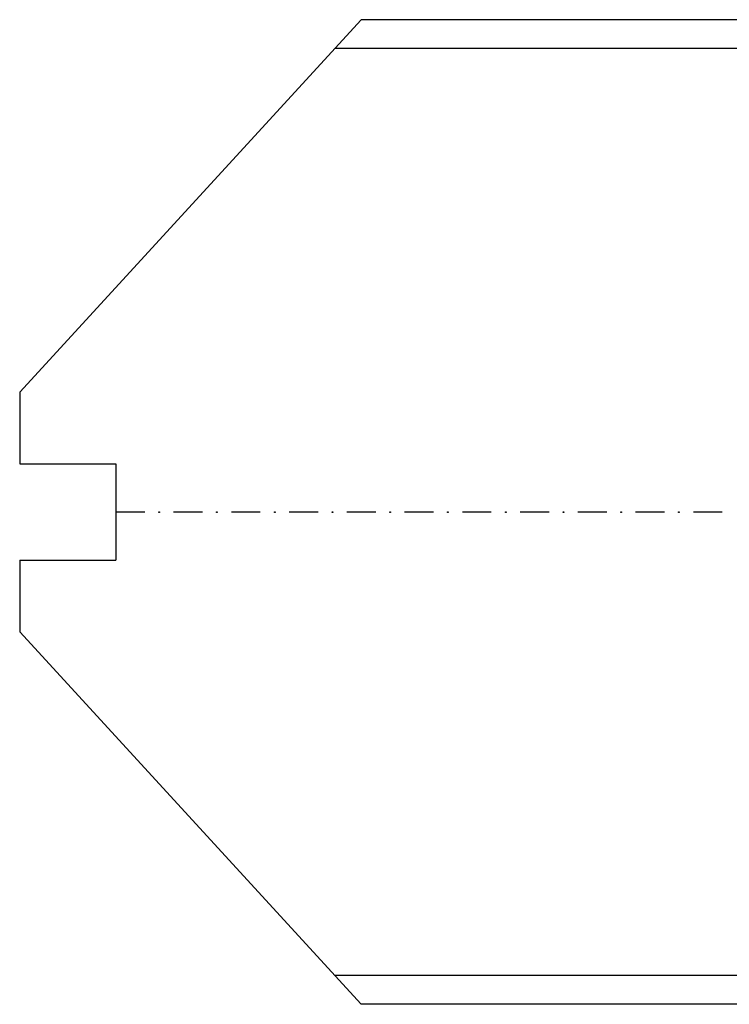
# Model space of a CAD drawing. Header units: feet. Extents: x 0 to 17916, y -1 to 10932.
# Tile 53 of 60: x 420 to 1649, y 1008 to 2713. Entities that reach past the tile are written whole.
import ezdxf

# ---------------------------------------------------------------- set-up
doc = ezdxf.new("R2010")
doc.units = ezdxf.units.FT
doc.header["$MEASUREMENT"] = 0

msp = doc.modelspace()

# ---------------------------------------------------------------- linework, layer by layer
at = {"color": 7}
for p, q in [((420, 2067.5), (1011.3, 2712.7)), ((7591.6, 2712.7), (1011.3, 2712.7)), ((420, 2067.5), (420, 1943.6)), ((420, 1943.6), (586.7, 1943.6)), ((586.7, 1943.6), (586.7, 1776.9)), ((420, 1776.9), (420, 1653)), ((420, 1776.9), (586.7, 1776.9)), ((420, 1653), (1011.3, 1007.9)), ((7591.6, 1007.9), (1011.3, 1007.9))]:
    msp.add_line(p, q, dxfattribs=at)
at = {"color": 82}
for p, q in [((7591.6, 2662.7), (965.7, 2662.7)), ((7591.6, 1057.9), (965.7, 1057.9))]:
    msp.add_line(p, q, dxfattribs=at)
at = {"color": 5}
for p, q in [((586.7, 1860.3), (636.7, 1860.3)), ((661.2, 1860.8), (662.3, 1860.8)), ((661.2, 1859.7), (661.2, 1860.8)), ((662.3, 1859.7), (661.2, 1859.7)), ((662.3, 1860.8), (662.3, 1859.7)), ((686.7, 1860.3), (736.8, 1860.3)), ((761.2, 1860.8), (762.3, 1860.8)), ((761.2, 1859.7), (761.2, 1860.8)), ((762.3, 1859.7), (761.2, 1859.7)), ((762.3, 1860.8), (762.3, 1859.7)), ((786.8, 1860.3), (836.8, 1860.3)), ((861.2, 1860.8), (862.3, 1860.8)), ((861.2, 1859.7), (861.2, 1860.8)), ((862.3, 1859.7), (861.2, 1859.7)), ((862.3, 1860.8), (862.3, 1859.7)), ((886.8, 1860.3), (936.8, 1860.3)), ((961.2, 1860.8), (962.4, 1860.8)), ((961.2, 1859.7), (961.2, 1860.8)), ((962.4, 1859.7), (961.2, 1859.7)), ((962.4, 1860.8), (962.4, 1859.7)), ((986.8, 1860.3), (1036.8, 1860.3)), ((1061.3, 1860.8), (1062.4, 1860.8)), ((1061.3, 1859.7), (1061.3, 1860.8)), ((1062.4, 1859.7), (1061.3, 1859.7)), ((1062.4, 1860.8), (1062.4, 1859.7)), ((1086.8, 1860.3), (1136.8, 1860.3)), ((1161.3, 1860.8), (1162.4, 1860.8)), ((1161.3, 1859.7), (1161.3, 1860.8)), ((1162.4, 1859.7), (1161.3, 1859.7)), ((1162.4, 1860.8), (1162.4, 1859.7)), ((1186.8, 1860.3), (1236.9, 1860.3)), ((1261.3, 1860.8), (1262.4, 1860.8)), ((1261.3, 1859.7), (1261.3, 1860.8)), ((1262.4, 1859.7), (1261.3, 1859.7)), ((1262.4, 1860.8), (1262.4, 1859.7)), ((1286.9, 1860.3), (1336.9, 1860.3)), ((1361.3, 1860.8), (1362.4, 1860.8)), ((1361.3, 1859.7), (1361.3, 1860.8)), ((1362.4, 1859.7), (1361.3, 1859.7)), ((1362.4, 1860.8), (1362.4, 1859.7)), ((1386.9, 1860.3), (1436.9, 1860.3)), ((1461.4, 1860.8), (1462.5, 1860.8)), ((1461.4, 1859.7), (1461.4, 1860.8)), ((1462.5, 1859.7), (1461.4, 1859.7)), ((1462.5, 1860.8), (1462.5, 1859.7)), ((1486.9, 1860.3), (1536.9, 1860.3)), ((1561.4, 1860.8), (1562.5, 1860.8)), ((1561.4, 1859.7), (1561.4, 1860.8)), ((1562.5, 1859.7), (1561.4, 1859.7)), ((1562.5, 1860.8), (1562.5, 1859.7)), ((1586.9, 1860.3), (1637, 1860.3))]:
    msp.add_line(p, q, dxfattribs=at)

doc.saveas('drawing.dxf')
